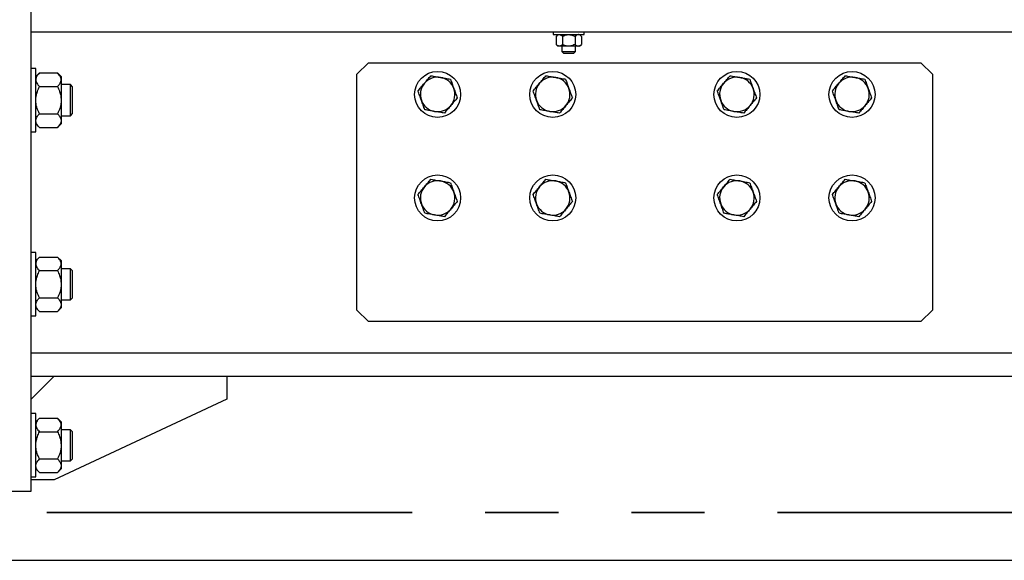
# Model space of a CAD drawing. Header units: millimetres. Extents: x 0 to 841, y 0 to 594.
# Tile 21 of 111: x 91.56 to 108.67, y 518.07 to 527.47. Entities that reach past the tile are written whole.
import ezdxf

# ---------------------------------------------------------------- set-up
doc = ezdxf.new("R2010")
doc.units = ezdxf.units.MM
doc.linetypes.add('PHANTOM', pattern=[12.7, 6.35, -1.27, 1.27, -1.27, 1.27, -1.27])
doc.layers.add('TRAIT-FORT', color=4, linetype='Continuous', lineweight=25)

msp = doc.modelspace()

# ---------------------------------------------------------------- linework, layer by layer
at = {"color": 7, "linetype": 'PHANTOM', "lineweight": 35}
msp.add_line((276.184, 518.903), (11.121, 518.903), dxfattribs=at)
at = {"layer": 'TRAIT-FORT', "color": 4, "linetype": 'Continuous', "lineweight": 25}
for p, q in [((91.764, 519.271), (91.764, 531.271)), ((91.764, 527.261), (151.764, 527.261)), ((100.834, 527.261), (100.834, 527.211)), ((100.834, 527.211), (101.374, 527.211)), ((100.914, 527.211), (100.885, 527.181)), ((100.885, 527.181), (100.885, 527.04)), ((100.995, 527.181), (100.995, 527.04)), ((101.214, 527.181), (101.214, 527.04)), ((101.324, 527.181), (101.294, 527.211)), ((101.324, 527.181), (101.324, 527.04)), ((101.374, 527.211), (101.374, 527.261)), ((100.885, 527.04), (100.914, 527.011)), ((100.94, 527.011), (100.914, 527.011)), ((101.104, 527.011), (100.94, 527.011)), ((100.984, 527.011), (100.984, 526.916)), ((101.269, 527.011), (101.104, 527.011)), ((101.224, 526.916), (101.224, 527.011)), ((101.294, 527.011), (101.269, 527.011)), ((101.294, 527.011), (101.324, 527.04)), ((100.984, 526.916), (101.019, 526.881)), ((100.984, 526.916), (101.224, 526.916)), ((101.189, 526.881), (101.019, 526.881)), ((101.189, 526.881), (101.224, 526.916)), ((91.844, 526.621), (91.764, 526.621)), ((91.844, 525.521), (91.844, 526.621)), ((97.624, 526.721), (97.424, 526.521)), ((97.624, 526.721), (107.224, 526.721)), ((107.424, 526.521), (107.224, 526.721)), ((91.908, 526.544), (91.844, 526.481)), ((91.908, 526.544), (92.221, 526.544)), ((92.284, 526.481), (92.221, 526.544)), ((92.284, 526.481), (92.284, 526.426)), ((92.284, 526.426), (92.284, 526.071)), ((97.424, 522.421), (97.424, 526.521)), ((107.424, 526.521), (107.424, 522.421)), ((91.908, 526.307), (92.221, 526.307)), ((92.448, 526.341), (92.284, 526.341)), ((92.484, 526.304), (92.448, 526.341)), ((92.448, 526.174), (92.448, 526.341)), ((92.484, 525.837), (92.484, 526.304)), ((92.284, 526.071), (92.284, 525.716)), ((92.448, 525.801), (92.448, 526.174)), ((91.908, 525.834), (92.221, 525.834)), ((92.284, 525.801), (92.448, 525.801)), ((92.448, 525.801), (92.484, 525.837)), ((91.844, 525.661), (91.908, 525.597)), ((91.908, 525.597), (92.221, 525.597)), ((92.221, 525.597), (92.284, 525.661)), ((92.284, 525.716), (92.284, 525.661)), ((91.764, 525.521), (91.844, 525.521)), ((91.844, 523.421), (91.764, 523.421)), ((91.844, 522.321), (91.844, 523.421)), ((91.908, 523.344), (91.844, 523.281)), ((91.908, 523.344), (92.221, 523.344)), ((92.284, 523.281), (92.221, 523.344)), ((92.284, 523.281), (92.284, 523.226)), ((92.284, 523.226), (92.284, 522.871)), ((91.908, 523.107), (92.221, 523.107)), ((92.448, 523.141), (92.284, 523.141)), ((92.484, 523.104), (92.448, 523.141)), ((92.448, 522.974), (92.448, 523.141)), ((92.484, 522.637), (92.484, 523.104)), ((92.284, 522.871), (92.284, 522.516)), ((92.448, 522.601), (92.448, 522.974)), ((91.908, 522.634), (92.221, 522.634)), ((92.284, 522.601), (92.448, 522.601)), ((92.284, 522.516), (92.284, 522.461)), ((92.448, 522.601), (92.484, 522.637)), ((91.764, 522.321), (91.844, 522.321)), ((91.844, 522.461), (91.908, 522.397)), ((91.908, 522.397), (92.221, 522.397)), ((92.221, 522.397), (92.284, 522.461)), ((97.424, 522.421), (97.624, 522.221)), ((107.224, 522.221), (107.424, 522.421)), ((107.224, 522.221), (97.624, 522.221)), ((91.764, 521.681), (151.764, 521.681)), ((91.764, 520.871), (92.164, 521.271)), ((91.764, 521.271), (151.764, 521.271)), ((95.164, 521.271), (95.164, 520.871)), ((95.164, 520.871), (92.164, 519.471)), ((91.844, 520.621), (91.764, 520.621)), ((91.844, 519.521), (91.844, 520.621)), ((91.908, 520.544), (91.844, 520.481)), ((91.908, 520.544), (92.221, 520.544)), ((92.284, 520.481), (92.221, 520.544)), ((92.284, 520.481), (92.284, 520.426)), ((92.284, 520.426), (92.284, 520.071)), ((91.908, 520.307), (92.221, 520.307)), ((92.448, 520.341), (92.284, 520.341)), ((92.484, 520.304), (92.448, 520.341)), ((92.448, 520.174), (92.448, 520.341)), ((92.484, 519.837), (92.484, 520.304)), ((92.448, 519.801), (92.448, 520.174)), ((92.284, 520.071), (92.284, 519.716)), ((91.908, 519.834), (92.221, 519.834)), ((92.284, 519.801), (92.448, 519.801)), ((92.448, 519.801), (92.484, 519.837)), ((91.844, 519.661), (91.908, 519.597)), ((91.908, 519.597), (92.221, 519.597)), ((92.221, 519.597), (92.284, 519.661)), ((92.284, 519.716), (92.284, 519.661)), ((91.764, 519.521), (91.844, 519.521)), ((92.164, 519.471), (91.764, 519.471)), ((91.364, 519.271), (91.764, 519.271)), ((17.275, 518.071), (268.275, 518.071))]:
    msp.add_line(p, q, dxfattribs=at)
for centre in [(98.826, 526.171), (100.826, 526.171), (104.026, 526.171), (106.026, 526.171), (98.826, 524.371), (100.826, 524.371), (104.026, 524.371), (106.026, 524.371)]:
    msp.add_circle(centre, 0.4, dxfattribs=at)
for centre, start, end in [((98.826, 526.171), 79.9485, 139.9485), ((98.826, 526.171), 19.9485, 79.9485), ((100.826, 526.171), 79.9485, 139.9485), ((100.826, 526.171), 19.9485, 79.9485), ((104.026, 526.171), 79.9485, 139.9485), ((104.026, 526.171), 19.9485, 79.9485), ((106.026, 526.171), 79.9485, 139.9485), ((106.026, 526.171), 19.9485, 79.9485), ((98.826, 526.171), 139.9485, 199.9485), ((98.826, 526.171), 319.9485, 19.9485), ((100.826, 526.171), 139.9485, 199.9485), ((100.826, 526.171), 319.9485, 19.9485), ((104.026, 526.171), 139.9485, 199.9485), ((104.026, 526.171), 319.9485, 19.9485), ((106.026, 526.171), 139.9485, 199.9485), ((106.026, 526.171), 319.9485, 19.9485), ((98.826, 526.171), 199.9485, 259.9485), ((100.826, 526.171), 199.9485, 259.9485), ((104.026, 526.171), 199.9485, 259.9485), ((106.026, 526.171), 199.9485, 259.9485), ((98.826, 526.171), 259.9485, 319.9485), ((100.826, 526.171), 259.9485, 319.9485), ((104.026, 526.171), 259.9485, 319.9485), ((106.026, 526.171), 259.9485, 319.9485), ((98.826, 524.371), 139.9485, 199.9485), ((98.826, 524.371), 79.9485, 139.9485), ((98.826, 524.371), 19.9485, 79.9485), ((100.826, 524.371), 139.9485, 199.9485), ((100.826, 524.371), 79.9485, 139.9485), ((100.826, 524.371), 19.9485, 79.9485), ((104.026, 524.371), 139.9485, 199.9485), ((104.026, 524.371), 79.9485, 139.9485), ((104.026, 524.371), 19.9485, 79.9485), ((106.026, 524.371), 139.9485, 199.9485), ((106.026, 524.371), 79.9485, 139.9485), ((106.026, 524.371), 19.9485, 79.9485), ((98.826, 524.371), 319.9485, 19.9485), ((100.826, 524.371), 319.9485, 19.9485), ((104.026, 524.371), 319.9485, 19.9485), ((106.026, 524.371), 319.9485, 19.9485), ((98.826, 524.371), 199.9485, 259.9485), ((100.826, 524.371), 199.9485, 259.9485), ((104.026, 524.371), 199.9485, 259.9485), ((106.026, 524.371), 199.9485, 259.9485), ((98.826, 524.371), 259.9485, 319.9485), ((100.826, 524.371), 259.9485, 319.9485), ((104.026, 524.371), 259.9485, 319.9485), ((106.026, 524.371), 259.9485, 319.9485)]:
    msp.add_arc(centre, 0.3, start, end, dxfattribs=at)
for points, knots in [([(100.885, 527.181), (100.892, 527.188), (100.908, 527.202), (100.927, 527.21), (100.938, 527.211), (100.94, 527.211)], [0, 0, 0, 0, 0.433136, 0.879815, 1, 1, 1, 1]), ([(100.94, 527.211), (100.95, 527.209), (100.969, 527.206), (100.986, 527.189), (100.995, 527.181)], [0, 0, 0, 0, 0.503905, 1, 1, 1, 1]), ([(100.995, 527.181), (101.003, 527.185), (101.023, 527.195), (101.058, 527.206), (101.087, 527.21), (101.103, 527.211), (101.104, 527.211)], [0, 0, 0, 0, 0.237167, 0.588972, 0.952024, 1, 1, 1, 1]), ([(101.104, 527.211), (101.116, 527.21), (101.14, 527.209), (101.177, 527.198), (101.201, 527.187), (101.214, 527.181)], [0, 0, 0, 0, 0.31044, 0.629143, 1, 1, 1, 1]), ([(101.269, 527.211), (101.259, 527.209), (101.24, 527.206), (101.223, 527.189), (101.214, 527.181)], [0, 0, 0, 0, 0.5032678, 1, 1, 1, 1]), ([(101.324, 527.181), (101.316, 527.188), (101.301, 527.202), (101.282, 527.21), (101.271, 527.211), (101.269, 527.211)], [0, 0, 0, 0, 0.433129, 0.879145, 1, 1, 1, 1]), ([(100.94, 527.011), (100.93, 527.012), (100.911, 527.016), (100.894, 527.032), (100.885, 527.04)], [0, 0, 0, 0, 0.5024595, 1, 1, 1, 1]), ([(100.995, 527.04), (100.987, 527.033), (100.972, 527.019), (100.953, 527.011), (100.942, 527.011), (100.94, 527.011)], [0, 0, 0, 0, 0.432415, 0.877704, 1, 1, 1, 1]), ([(101.104, 527.011), (101.103, 527.011), (101.087, 527.011), (101.058, 527.015), (101.024, 527.026), (101.003, 527.036), (100.995, 527.04)], [0, 0, 0, 0, 0.047976, 0.398783, 0.762832, 1, 1, 1, 1]), ([(101.214, 527.04), (101.201, 527.034), (101.178, 527.023), (101.141, 527.013), (101.117, 527.011), (101.104, 527.011)], [0, 0, 0, 0, 0.370883, 0.681441, 1, 1, 1, 1]), ([(101.214, 527.04), (101.222, 527.033), (101.237, 527.019), (101.256, 527.011), (101.267, 527.011), (101.269, 527.011)], [0, 0, 0, 0, 0.432415, 0.877704, 1, 1, 1, 1]), ([(101.269, 527.011), (101.279, 527.012), (101.298, 527.016), (101.315, 527.032), (101.324, 527.04)], [0, 0, 0, 0, 0.5024595, 1, 1, 1, 1]), ([(91.908, 526.544), (91.893, 526.528), (91.87, 526.503), (91.852, 526.468), (91.845, 526.445), (91.845, 526.431), (91.844, 526.426)], [0, 0, 0, 0, 0.431836, 0.655813, 0.88005, 1, 1, 1, 1]), ([(91.844, 526.426), (91.845, 526.415), (91.847, 526.395), (91.861, 526.364), (91.881, 526.335), (91.899, 526.317), (91.908, 526.307)], [0, 0, 0, 0, 0.24998, 0.504078, 0.751256, 1, 1, 1, 1]), ([(92.284, 526.426), (92.283, 526.436), (92.282, 526.457), (92.267, 526.487), (92.247, 526.516), (92.23, 526.535), (92.221, 526.544)], [0, 0, 0, 0, 0.2499803, 0.5040777, 0.7512651, 1, 1, 1, 1]), ([(92.221, 526.307), (92.236, 526.324), (92.258, 526.348), (92.277, 526.383), (92.283, 526.406), (92.284, 526.421), (92.284, 526.426)], [0, 0, 0, 0, 0.4318454, 0.655822, 0.88005, 1, 1, 1, 1]), ([(98.596, 526.364), (98.615, 526.386), (98.653, 526.431), (98.689, 526.474), (98.708, 526.496)], [0, 0, 0, 0, 0.494677, 1, 1, 1, 1]), ([(98.708, 526.496), (98.735, 526.491), (98.791, 526.481), (98.849, 526.471), (98.878, 526.466)], [0, 0, 0, 0, 0.495471, 1, 1, 1, 1]), ([(98.878, 526.466), (98.907, 526.461), (98.965, 526.451), (99.021, 526.441), (99.049, 526.436)], [0, 0, 0, 0, 0.494692, 1, 1, 1, 1]), ([(99.049, 526.436), (99.058, 526.409), (99.078, 526.356), (99.098, 526.301), (99.108, 526.273)], [0, 0, 0, 0, 0.495078, 1, 1, 1, 1]), ([(100.596, 526.364), (100.615, 526.386), (100.653, 526.431), (100.689, 526.474), (100.708, 526.496)], [0, 0, 0, 0, 0.494677, 1, 1, 1, 1]), ([(100.708, 526.496), (100.735, 526.491), (100.791, 526.481), (100.849, 526.471), (100.878, 526.466)], [0, 0, 0, 0, 0.495471, 1, 1, 1, 1]), ([(100.878, 526.466), (100.907, 526.461), (100.965, 526.451), (101.021, 526.441), (101.049, 526.436)], [0, 0, 0, 0, 0.494692, 1, 1, 1, 1]), ([(101.049, 526.436), (101.058, 526.409), (101.078, 526.356), (101.098, 526.301), (101.108, 526.273)], [0, 0, 0, 0, 0.495078, 1, 1, 1, 1]), ([(103.796, 526.364), (103.815, 526.386), (103.853, 526.431), (103.889, 526.474), (103.908, 526.496)], [0, 0, 0, 0, 0.4949585, 1, 1, 1, 1]), ([(103.908, 526.496), (103.935, 526.491), (103.991, 526.481), (104.049, 526.471), (104.078, 526.466)], [0, 0, 0, 0, 0.494629, 1, 1, 1, 1]), ([(104.078, 526.466), (104.107, 526.461), (104.165, 526.451), (104.22, 526.441), (104.249, 526.436)], [0, 0, 0, 0, 0.4942616, 1, 1, 1, 1]), ([(104.249, 526.436), (104.258, 526.409), (104.278, 526.356), (104.298, 526.301), (104.308, 526.273)], [0, 0, 0, 0, 0.495224, 1, 1, 1, 1]), ([(105.796, 526.364), (105.815, 526.386), (105.853, 526.431), (105.889, 526.474), (105.908, 526.496)], [0, 0, 0, 0, 0.494677, 1, 1, 1, 1]), ([(105.908, 526.496), (105.935, 526.491), (105.991, 526.481), (106.049, 526.471), (106.078, 526.466)], [0, 0, 0, 0, 0.495471, 1, 1, 1, 1]), ([(106.078, 526.466), (106.107, 526.461), (106.165, 526.451), (106.22, 526.441), (106.249, 526.436)], [0, 0, 0, 0, 0.495105, 1, 1, 1, 1]), ([(106.249, 526.436), (106.258, 526.409), (106.278, 526.356), (106.298, 526.301), (106.308, 526.273)], [0, 0, 0, 0, 0.495224, 1, 1, 1, 1]), ([(91.844, 526.071), (91.846, 526.096), (91.849, 526.148), (91.871, 526.228), (91.895, 526.28), (91.908, 526.307)], [0, 0, 0, 0, 0.309976, 0.62957, 1, 1, 1, 1]), ([(92.221, 526.307), (92.234, 526.28), (92.257, 526.229), (92.28, 526.149), (92.283, 526.097), (92.284, 526.071)], [0, 0, 0, 0, 0.3704075, 0.6810883, 1, 1, 1, 1]), ([(98.485, 526.231), (98.503, 526.253), (98.539, 526.296), (98.577, 526.341), (98.596, 526.364)], [0, 0, 0, 0, 0.495188, 1, 1, 1, 1]), ([(99.108, 526.273), (99.118, 526.246), (99.138, 526.191), (99.157, 526.137), (99.167, 526.11)], [0, 0, 0, 0, 0.494543, 1, 1, 1, 1]), ([(100.485, 526.231), (100.503, 526.253), (100.539, 526.296), (100.577, 526.341), (100.596, 526.364)], [0, 0, 0, 0, 0.494912, 1, 1, 1, 1]), ([(101.108, 526.273), (101.118, 526.246), (101.138, 526.191), (101.157, 526.137), (101.167, 526.11)], [0, 0, 0, 0, 0.494835, 1, 1, 1, 1]), ([(103.685, 526.231), (103.703, 526.253), (103.739, 526.296), (103.777, 526.341), (103.796, 526.364)], [0, 0, 0, 0, 0.495463, 1, 1, 1, 1]), ([(104.308, 526.273), (104.318, 526.246), (104.338, 526.191), (104.357, 526.137), (104.367, 526.11)], [0, 0, 0, 0, 0.494543, 1, 1, 1, 1]), ([(105.685, 526.231), (105.703, 526.253), (105.739, 526.296), (105.777, 526.341), (105.796, 526.364)], [0, 0, 0, 0, 0.495188, 1, 1, 1, 1]), ([(106.308, 526.273), (106.318, 526.246), (106.338, 526.191), (106.357, 526.137), (106.367, 526.11)], [0, 0, 0, 0, 0.494543, 1, 1, 1, 1]), ([(91.908, 525.834), (91.899, 525.851), (91.879, 525.895), (91.854, 525.97), (91.845, 526.033), (91.844, 526.067), (91.844, 526.071)], [0, 0, 0, 0, 0.235468, 0.587856, 0.950934, 1, 1, 1, 1]), ([(92.284, 526.071), (92.284, 526.067), (92.284, 526.034), (92.275, 525.971), (92.251, 525.896), (92.229, 525.851), (92.221, 525.834)], [0, 0, 0, 0, 0.049067, 0.400519, 0.764527, 1, 1, 1, 1]), ([(98.544, 526.068), (98.534, 526.096), (98.514, 526.151), (98.495, 526.204), (98.485, 526.231)], [0, 0, 0, 0, 0.494692, 1, 1, 1, 1]), ([(98.603, 525.905), (98.593, 525.932), (98.574, 525.985), (98.554, 526.04), (98.544, 526.068)], [0, 0, 0, 0, 0.49537, 1, 1, 1, 1]), ([(99.167, 526.11), (99.149, 526.089), (99.112, 526.045), (99.075, 526), (99.056, 525.978)], [0, 0, 0, 0, 0.495443, 1, 1, 1, 1]), ([(100.544, 526.068), (100.534, 526.096), (100.514, 526.151), (100.495, 526.204), (100.485, 526.231)], [0, 0, 0, 0, 0.494835, 1, 1, 1, 1]), ([(100.603, 525.905), (100.593, 525.932), (100.574, 525.985), (100.554, 526.04), (100.544, 526.068)], [0, 0, 0, 0, 0.49537, 1, 1, 1, 1]), ([(101.167, 526.11), (101.149, 526.089), (101.112, 526.045), (101.075, 526), (101.056, 525.978)], [0, 0, 0, 0, 0.495443, 1, 1, 1, 1]), ([(103.744, 526.068), (103.734, 526.096), (103.714, 526.151), (103.695, 526.204), (103.685, 526.231)], [0, 0, 0, 0, 0.494543, 1, 1, 1, 1]), ([(103.803, 525.905), (103.793, 525.932), (103.774, 525.985), (103.754, 526.04), (103.744, 526.068)], [0, 0, 0, 0, 0.495224, 1, 1, 1, 1]), ([(104.367, 526.11), (104.349, 526.089), (104.312, 526.045), (104.275, 526), (104.255, 525.978)], [0, 0, 0, 0, 0.495167, 1, 1, 1, 1]), ([(105.744, 526.068), (105.734, 526.096), (105.714, 526.151), (105.695, 526.204), (105.685, 526.231)], [0, 0, 0, 0, 0.494543, 1, 1, 1, 1]), ([(105.803, 525.905), (105.793, 525.932), (105.774, 525.985), (105.754, 526.04), (105.744, 526.068)], [0, 0, 0, 0, 0.495224, 1, 1, 1, 1]), ([(106.367, 526.11), (106.349, 526.089), (106.312, 526.045), (106.275, 526), (106.256, 525.978)], [0, 0, 0, 0, 0.495443, 1, 1, 1, 1]), ([(98.774, 525.875), (98.745, 525.88), (98.687, 525.891), (98.631, 525.9), (98.603, 525.905)], [0, 0, 0, 0, 0.494692, 1, 1, 1, 1]), ([(99.056, 525.978), (99.037, 525.955), (98.999, 525.911), (98.962, 525.867), (98.944, 525.845)], [0, 0, 0, 0, 0.494969, 1, 1, 1, 1]), ([(100.774, 525.875), (100.745, 525.88), (100.687, 525.891), (100.631, 525.9), (100.603, 525.905)], [0, 0, 0, 0, 0.494692, 1, 1, 1, 1]), ([(101.056, 525.978), (101.037, 525.955), (100.999, 525.91), (100.963, 525.867), (100.944, 525.845)], [0, 0, 0, 0, 0.494417, 1, 1, 1, 1]), ([(103.973, 525.875), (103.945, 525.88), (103.887, 525.891), (103.831, 525.9), (103.803, 525.905)], [0, 0, 0, 0, 0.495105, 1, 1, 1, 1]), ([(104.255, 525.978), (104.237, 525.955), (104.199, 525.91), (104.163, 525.867), (104.144, 525.845)], [0, 0, 0, 0, 0.494687, 1, 1, 1, 1]), ([(105.973, 525.875), (105.945, 525.88), (105.887, 525.891), (105.831, 525.9), (105.803, 525.905)], [0, 0, 0, 0, 0.4942616, 1, 1, 1, 1]), ([(106.256, 525.978), (106.237, 525.955), (106.199, 525.911), (106.163, 525.867), (106.144, 525.845)], [0, 0, 0, 0, 0.494969, 1, 1, 1, 1]), ([(91.844, 525.716), (91.845, 525.726), (91.847, 525.747), (91.861, 525.777), (91.881, 525.806), (91.899, 525.825), (91.908, 525.834)], [0, 0, 0, 0, 0.24998, 0.504078, 0.751256, 1, 1, 1, 1]), ([(92.221, 525.834), (92.236, 525.818), (92.258, 525.793), (92.277, 525.758), (92.283, 525.735), (92.284, 525.721), (92.284, 525.716)], [0, 0, 0, 0, 0.4318454, 0.655822, 0.88005, 1, 1, 1, 1]), ([(98.944, 525.845), (98.916, 525.85), (98.86, 525.86), (98.803, 525.87), (98.774, 525.875)], [0, 0, 0, 0, 0.495053, 1, 1, 1, 1]), ([(100.944, 525.845), (100.916, 525.85), (100.86, 525.86), (100.803, 525.87), (100.774, 525.875)], [0, 0, 0, 0, 0.495053, 1, 1, 1, 1]), ([(104.144, 525.845), (104.116, 525.85), (104.06, 525.86), (104.003, 525.87), (103.973, 525.875)], [0, 0, 0, 0, 0.495474, 1, 1, 1, 1]), ([(106.144, 525.845), (106.116, 525.85), (106.06, 525.86), (106.003, 525.87), (105.973, 525.875)], [0, 0, 0, 0, 0.494631, 1, 1, 1, 1]), ([(91.908, 525.597), (91.893, 525.613), (91.87, 525.638), (91.852, 525.673), (91.845, 525.696), (91.845, 525.711), (91.844, 525.716)], [0, 0, 0, 0, 0.4318454, 0.655822, 0.88005, 1, 1, 1, 1]), ([(92.284, 525.716), (92.283, 525.705), (92.282, 525.685), (92.267, 525.654), (92.247, 525.625), (92.23, 525.606), (92.221, 525.597)], [0, 0, 0, 0, 0.24998, 0.504078, 0.751256, 1, 1, 1, 1]), ([(98.485, 524.431), (98.503, 524.453), (98.539, 524.496), (98.577, 524.541), (98.596, 524.564)], [0, 0, 0, 0, 0.495167, 1, 1, 1, 1]), ([(98.596, 524.564), (98.615, 524.586), (98.653, 524.631), (98.689, 524.674), (98.708, 524.696)], [0, 0, 0, 0, 0.494687, 1, 1, 1, 1]), ([(98.708, 524.696), (98.735, 524.691), (98.791, 524.681), (98.849, 524.671), (98.878, 524.666)], [0, 0, 0, 0, 0.495474, 1, 1, 1, 1]), ([(98.878, 524.666), (98.907, 524.661), (98.965, 524.651), (99.021, 524.641), (99.049, 524.636)], [0, 0, 0, 0, 0.494692, 1, 1, 1, 1]), ([(99.049, 524.636), (99.058, 524.609), (99.078, 524.556), (99.098, 524.501), (99.108, 524.473)], [0, 0, 0, 0, 0.495078, 1, 1, 1, 1]), ([(100.485, 524.431), (100.503, 524.453), (100.539, 524.496), (100.577, 524.541), (100.596, 524.564)], [0, 0, 0, 0, 0.494892, 1, 1, 1, 1]), ([(100.596, 524.564), (100.615, 524.586), (100.653, 524.631), (100.689, 524.674), (100.708, 524.696)], [0, 0, 0, 0, 0.494687, 1, 1, 1, 1]), ([(100.708, 524.696), (100.735, 524.691), (100.791, 524.681), (100.849, 524.671), (100.878, 524.666)], [0, 0, 0, 0, 0.495474, 1, 1, 1, 1]), ([(100.878, 524.666), (100.907, 524.661), (100.965, 524.651), (101.021, 524.641), (101.049, 524.636)], [0, 0, 0, 0, 0.494692, 1, 1, 1, 1]), ([(101.049, 524.636), (101.058, 524.609), (101.078, 524.556), (101.098, 524.501), (101.108, 524.473)], [0, 0, 0, 0, 0.495078, 1, 1, 1, 1]), ([(103.685, 524.431), (103.703, 524.453), (103.739, 524.496), (103.777, 524.541), (103.796, 524.564)], [0, 0, 0, 0, 0.495443, 1, 1, 1, 1]), ([(103.796, 524.564), (103.815, 524.586), (103.853, 524.631), (103.889, 524.674), (103.908, 524.696)], [0, 0, 0, 0, 0.494969, 1, 1, 1, 1]), ([(103.908, 524.696), (103.935, 524.691), (103.991, 524.681), (104.049, 524.671), (104.078, 524.666)], [0, 0, 0, 0, 0.494631, 1, 1, 1, 1]), ([(104.078, 524.666), (104.107, 524.661), (104.165, 524.651), (104.22, 524.641), (104.249, 524.636)], [0, 0, 0, 0, 0.4942616, 1, 1, 1, 1]), ([(104.249, 524.636), (104.258, 524.609), (104.278, 524.556), (104.298, 524.501), (104.308, 524.473)], [0, 0, 0, 0, 0.495224, 1, 1, 1, 1]), ([(105.685, 524.431), (105.703, 524.453), (105.739, 524.496), (105.777, 524.541), (105.796, 524.564)], [0, 0, 0, 0, 0.495167, 1, 1, 1, 1]), ([(105.796, 524.564), (105.815, 524.586), (105.853, 524.631), (105.889, 524.674), (105.908, 524.696)], [0, 0, 0, 0, 0.494687, 1, 1, 1, 1]), ([(105.908, 524.696), (105.935, 524.691), (105.991, 524.681), (106.049, 524.671), (106.078, 524.666)], [0, 0, 0, 0, 0.495474, 1, 1, 1, 1]), ([(106.078, 524.666), (106.107, 524.661), (106.165, 524.651), (106.22, 524.641), (106.249, 524.636)], [0, 0, 0, 0, 0.495105, 1, 1, 1, 1]), ([(106.249, 524.636), (106.258, 524.609), (106.278, 524.556), (106.298, 524.501), (106.308, 524.473)], [0, 0, 0, 0, 0.495224, 1, 1, 1, 1]), ([(98.544, 524.268), (98.534, 524.296), (98.514, 524.351), (98.495, 524.404), (98.485, 524.431)], [0, 0, 0, 0, 0.494692, 1, 1, 1, 1]), ([(99.108, 524.473), (99.118, 524.446), (99.138, 524.391), (99.157, 524.337), (99.167, 524.31)], [0, 0, 0, 0, 0.49453, 1, 1, 1, 1]), ([(100.544, 524.268), (100.534, 524.296), (100.514, 524.351), (100.495, 524.404), (100.485, 524.431)], [0, 0, 0, 0, 0.494835, 1, 1, 1, 1]), ([(101.108, 524.473), (101.118, 524.446), (101.138, 524.391), (101.157, 524.337), (101.167, 524.31)], [0, 0, 0, 0, 0.494822, 1, 1, 1, 1]), ([(103.744, 524.268), (103.734, 524.296), (103.714, 524.351), (103.695, 524.404), (103.685, 524.431)], [0, 0, 0, 0, 0.494543, 1, 1, 1, 1]), ([(104.308, 524.473), (104.318, 524.446), (104.338, 524.391), (104.357, 524.337), (104.367, 524.31)], [0, 0, 0, 0, 0.49453, 1, 1, 1, 1]), ([(105.744, 524.268), (105.734, 524.296), (105.714, 524.351), (105.695, 524.404), (105.685, 524.431)], [0, 0, 0, 0, 0.494543, 1, 1, 1, 1]), ([(106.308, 524.473), (106.318, 524.446), (106.338, 524.391), (106.357, 524.337), (106.367, 524.31)], [0, 0, 0, 0, 0.49453, 1, 1, 1, 1]), ([(98.603, 524.105), (98.593, 524.132), (98.574, 524.185), (98.554, 524.24), (98.544, 524.268)], [0, 0, 0, 0, 0.49537, 1, 1, 1, 1]), ([(99.167, 524.31), (99.149, 524.289), (99.112, 524.245), (99.075, 524.2), (99.056, 524.178)], [0, 0, 0, 0, 0.495453, 1, 1, 1, 1]), ([(100.603, 524.105), (100.593, 524.132), (100.574, 524.185), (100.554, 524.24), (100.544, 524.268)], [0, 0, 0, 0, 0.49537, 1, 1, 1, 1]), ([(101.167, 524.31), (101.149, 524.289), (101.112, 524.245), (101.075, 524.2), (101.056, 524.178)], [0, 0, 0, 0, 0.495453, 1, 1, 1, 1]), ([(103.803, 524.105), (103.793, 524.132), (103.774, 524.185), (103.754, 524.24), (103.744, 524.268)], [0, 0, 0, 0, 0.495224, 1, 1, 1, 1]), ([(104.367, 524.31), (104.349, 524.289), (104.312, 524.245), (104.275, 524.2), (104.255, 524.178)], [0, 0, 0, 0, 0.495177, 1, 1, 1, 1]), ([(105.803, 524.105), (105.793, 524.132), (105.774, 524.185), (105.754, 524.24), (105.744, 524.268)], [0, 0, 0, 0, 0.495224, 1, 1, 1, 1]), ([(106.367, 524.31), (106.349, 524.289), (106.312, 524.245), (106.275, 524.2), (106.256, 524.178)], [0, 0, 0, 0, 0.495453, 1, 1, 1, 1]), ([(98.774, 524.075), (98.745, 524.08), (98.687, 524.091), (98.631, 524.1), (98.603, 524.105)], [0, 0, 0, 0, 0.494692, 1, 1, 1, 1]), ([(98.944, 524.045), (98.916, 524.05), (98.86, 524.06), (98.803, 524.07), (98.774, 524.075)], [0, 0, 0, 0, 0.49505, 1, 1, 1, 1]), ([(99.056, 524.178), (99.037, 524.155), (98.999, 524.111), (98.962, 524.067), (98.944, 524.045)], [0, 0, 0, 0, 0.494979, 1, 1, 1, 1]), ([(100.774, 524.075), (100.745, 524.08), (100.687, 524.091), (100.631, 524.1), (100.603, 524.105)], [0, 0, 0, 0, 0.494692, 1, 1, 1, 1]), ([(100.944, 524.045), (100.916, 524.05), (100.86, 524.06), (100.803, 524.07), (100.774, 524.075)], [0, 0, 0, 0, 0.49505, 1, 1, 1, 1]), ([(101.056, 524.178), (101.037, 524.155), (100.999, 524.11), (100.963, 524.067), (100.944, 524.045)], [0, 0, 0, 0, 0.494428, 1, 1, 1, 1]), ([(103.973, 524.075), (103.945, 524.08), (103.887, 524.091), (103.831, 524.1), (103.803, 524.105)], [0, 0, 0, 0, 0.495105, 1, 1, 1, 1]), ([(104.144, 524.045), (104.116, 524.05), (104.06, 524.06), (104.003, 524.07), (103.973, 524.075)], [0, 0, 0, 0, 0.495471, 1, 1, 1, 1]), ([(104.255, 524.178), (104.237, 524.155), (104.199, 524.11), (104.163, 524.067), (104.144, 524.045)], [0, 0, 0, 0, 0.494698, 1, 1, 1, 1]), ([(105.973, 524.075), (105.945, 524.08), (105.887, 524.091), (105.831, 524.1), (105.803, 524.105)], [0, 0, 0, 0, 0.4942616, 1, 1, 1, 1]), ([(106.144, 524.045), (106.116, 524.05), (106.06, 524.06), (106.003, 524.07), (105.973, 524.075)], [0, 0, 0, 0, 0.494629, 1, 1, 1, 1]), ([(106.256, 524.178), (106.237, 524.155), (106.199, 524.111), (106.163, 524.067), (106.144, 524.045)], [0, 0, 0, 0, 0.494979, 1, 1, 1, 1]), ([(91.908, 523.344), (91.893, 523.328), (91.87, 523.303), (91.852, 523.268), (91.845, 523.245), (91.845, 523.231), (91.844, 523.226)], [0, 0, 0, 0, 0.4318454, 0.655822, 0.88005, 1, 1, 1, 1]), ([(92.284, 523.226), (92.283, 523.236), (92.282, 523.257), (92.267, 523.287), (92.247, 523.316), (92.23, 523.335), (92.221, 523.344)], [0, 0, 0, 0, 0.24998, 0.504078, 0.751256, 1, 1, 1, 1]), ([(91.844, 523.226), (91.845, 523.215), (91.847, 523.195), (91.861, 523.164), (91.881, 523.135), (91.899, 523.117), (91.908, 523.107)], [0, 0, 0, 0, 0.249978, 0.504073, 0.751259, 1, 1, 1, 1]), ([(92.221, 523.107), (92.236, 523.124), (92.258, 523.148), (92.277, 523.183), (92.283, 523.206), (92.284, 523.221), (92.284, 523.226)], [0, 0, 0, 0, 0.431841, 0.655816, 0.880051, 1, 1, 1, 1]), ([(91.844, 522.871), (91.846, 522.896), (91.849, 522.948), (91.871, 523.028), (91.895, 523.08), (91.908, 523.107)], [0, 0, 0, 0, 0.309976, 0.62957, 1, 1, 1, 1]), ([(92.221, 523.107), (92.234, 523.08), (92.257, 523.029), (92.28, 522.949), (92.283, 522.897), (92.284, 522.871)], [0, 0, 0, 0, 0.3704075, 0.6810883, 1, 1, 1, 1]), ([(91.908, 522.634), (91.899, 522.651), (91.879, 522.695), (91.854, 522.77), (91.845, 522.833), (91.844, 522.867), (91.844, 522.871)], [0, 0, 0, 0, 0.2354549, 0.5878488, 0.9509329, 1, 1, 1, 1]), ([(92.284, 522.871), (92.284, 522.867), (92.284, 522.834), (92.275, 522.771), (92.251, 522.696), (92.229, 522.651), (92.221, 522.634)], [0, 0, 0, 0, 0.049068, 0.400526, 0.76454, 1, 1, 1, 1]), ([(91.844, 522.516), (91.845, 522.526), (91.847, 522.547), (91.861, 522.577), (91.881, 522.606), (91.899, 522.625), (91.908, 522.634)], [0, 0, 0, 0, 0.249978, 0.504073, 0.751259, 1, 1, 1, 1]), ([(91.908, 522.397), (91.893, 522.413), (91.87, 522.438), (91.852, 522.473), (91.845, 522.496), (91.845, 522.511), (91.844, 522.516)], [0, 0, 0, 0, 0.4318454, 0.655822, 0.88005, 1, 1, 1, 1]), ([(92.221, 522.634), (92.236, 522.618), (92.258, 522.593), (92.277, 522.558), (92.283, 522.535), (92.284, 522.521), (92.284, 522.516)], [0, 0, 0, 0, 0.431841, 0.655816, 0.880051, 1, 1, 1, 1]), ([(92.284, 522.516), (92.283, 522.505), (92.282, 522.485), (92.267, 522.454), (92.247, 522.425), (92.23, 522.406), (92.221, 522.397)], [0, 0, 0, 0, 0.24998, 0.504078, 0.751256, 1, 1, 1, 1]), ([(91.908, 520.544), (91.893, 520.528), (91.87, 520.503), (91.852, 520.468), (91.845, 520.445), (91.845, 520.431), (91.844, 520.426)], [0, 0, 0, 0, 0.4318454, 0.655822, 0.88005, 1, 1, 1, 1]), ([(91.844, 520.426), (91.845, 520.415), (91.847, 520.395), (91.861, 520.364), (91.881, 520.335), (91.899, 520.317), (91.908, 520.307)], [0, 0, 0, 0, 0.24998, 0.504078, 0.751256, 1, 1, 1, 1]), ([(92.284, 520.426), (92.283, 520.436), (92.282, 520.457), (92.267, 520.487), (92.247, 520.516), (92.23, 520.535), (92.221, 520.544)], [0, 0, 0, 0, 0.24998, 0.504078, 0.751256, 1, 1, 1, 1]), ([(92.221, 520.307), (92.236, 520.324), (92.258, 520.348), (92.277, 520.383), (92.283, 520.406), (92.284, 520.421), (92.284, 520.426)], [0, 0, 0, 0, 0.4318454, 0.655822, 0.88005, 1, 1, 1, 1]), ([(91.844, 520.071), (91.846, 520.096), (91.849, 520.148), (91.871, 520.228), (91.895, 520.28), (91.908, 520.307)], [0, 0, 0, 0, 0.3099898, 0.6295589, 1, 1, 1, 1]), ([(92.221, 520.307), (92.234, 520.28), (92.257, 520.229), (92.28, 520.149), (92.283, 520.097), (92.284, 520.071)], [0, 0, 0, 0, 0.3704185, 0.681075, 1, 1, 1, 1]), ([(91.908, 519.834), (91.899, 519.851), (91.879, 519.895), (91.854, 519.97), (91.845, 520.033), (91.844, 520.067), (91.844, 520.071)], [0, 0, 0, 0, 0.235455, 0.587868, 0.950933, 1, 1, 1, 1]), ([(92.284, 520.071), (92.284, 520.067), (92.284, 520.034), (92.275, 519.971), (92.251, 519.896), (92.229, 519.851), (92.221, 519.834)], [0, 0, 0, 0, 0.0490682, 0.4005068, 0.7645398, 1, 1, 1, 1]), ([(91.844, 519.716), (91.845, 519.726), (91.847, 519.747), (91.861, 519.777), (91.881, 519.806), (91.899, 519.825), (91.908, 519.834)], [0, 0, 0, 0, 0.24998, 0.504078, 0.751256, 1, 1, 1, 1]), ([(92.221, 519.834), (92.236, 519.818), (92.258, 519.793), (92.277, 519.758), (92.283, 519.735), (92.284, 519.721), (92.284, 519.716)], [0, 0, 0, 0, 0.4318454, 0.655822, 0.88005, 1, 1, 1, 1]), ([(91.908, 519.597), (91.893, 519.613), (91.87, 519.638), (91.852, 519.673), (91.845, 519.696), (91.845, 519.711), (91.844, 519.716)], [0, 0, 0, 0, 0.431836, 0.655813, 0.88005, 1, 1, 1, 1]), ([(92.284, 519.716), (92.283, 519.705), (92.282, 519.685), (92.267, 519.654), (92.247, 519.625), (92.23, 519.606), (92.221, 519.597)], [0, 0, 0, 0, 0.2499803, 0.5040777, 0.7512651, 1, 1, 1, 1])]:
    msp.add_open_spline(points, degree=3, knots=knots, dxfattribs=at)

doc.saveas('drawing.dxf')
